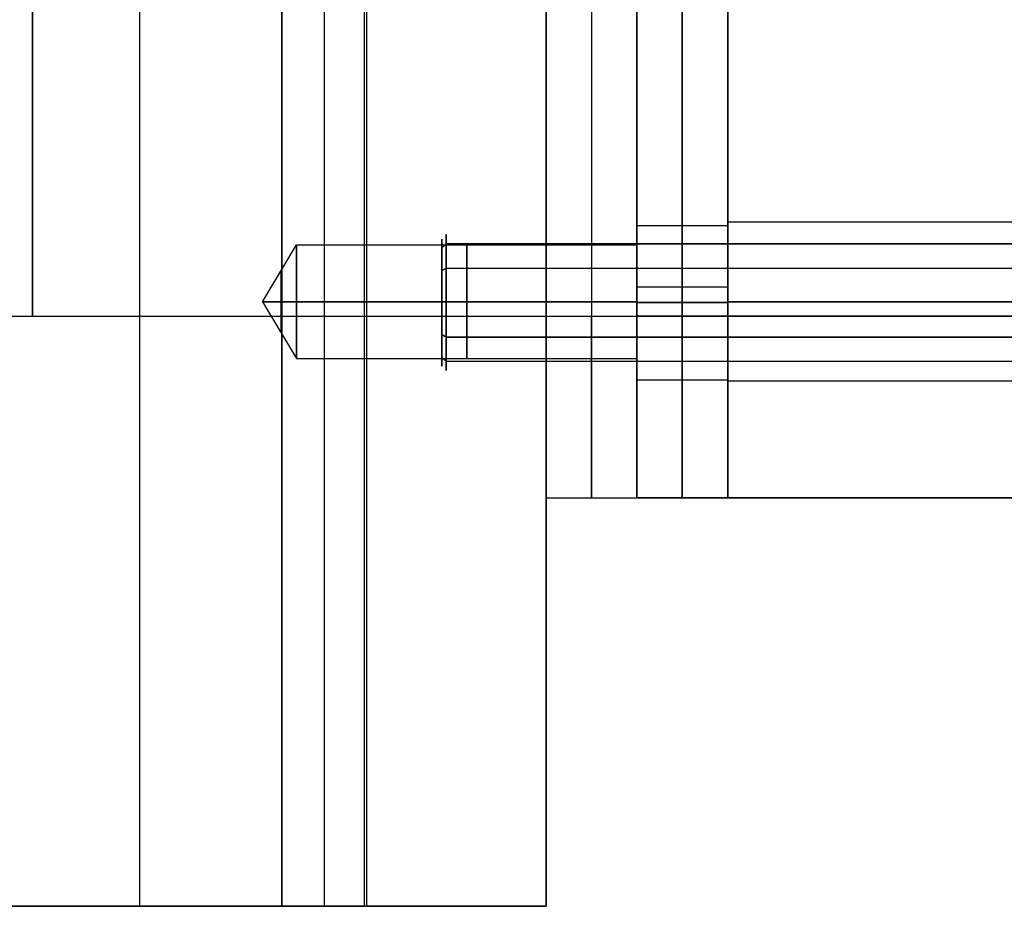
# Model space of a CAD drawing. Header units: millimetres. Extents: x -66 to 114, y 79 to 395.
# Tile 127 of 239: x 53 to 75, y 117 to 137. Entities that reach past the tile are written whole.
import ezdxf

# ---------------------------------------------------------------- set-up
doc = ezdxf.new("R2010")
doc.units = ezdxf.units.MM
doc.layers.add('Layer 01', color=18, linetype='Continuous', true_color=0x000000)

# ---------------------------------------------------------------- blocks, each defined once
blk = doc.blocks.new('Block 01')
at = {"layer": 'Layer 01'}
for p, q in [((55.99, 317.473, -42.539), (55.99, 116.973, -42.539)), ((60.95, 116.973, -42.539), (60.95, 317.473, -42.539)), ((65.95, 159.973, 0.45), (65.95, 129.973, 0.45)), ((65.95, 159.973, -37.55), (65.95, 129.973, -37.55)), ((59.123, 116.973, 30.485), (59.123, 158.473, 30.485)), ((60.059, 158.473, 30.485), (60.059, 116.973, 30.485)), ((58.699, 130.293, -32.739), (59.45, 131.543, -32.739)), ((58.699, 130.293, -3.379), (59.45, 131.543, -3.379)), ((59.45, 131.543, -32.739), (66.95, 131.543, -32.739)), ((59.45, 131.543, -3.379), (66.95, 131.543, -3.379)), ((58.699, 130.293, -3.379), (59.45, 129.043, -3.379)), ((58.699, 130.293, -32.739), (59.45, 129.043, -32.739)), ((47.476, 129.973, -18.55), (66.95, 129.973, -18.55)), ((66.95, 129.973, -18.55), (66.95, 125.973, -18.55)), ((59.45, 129.043, -3.379), (66.95, 129.043, -3.379)), ((59.45, 129.043, -32.739), (66.95, 129.043, -32.739)), ((64.95, 128.037, -0.05), (64.95, 116.973, -0.05)), ((64.95, 125.973, -18.55), (66.95, 125.973, -18.55)), ((65.95, 125.973, -33.55), (65.95, 125.973, -3.55))]:
    blk.add_line(p, q, dxfattribs=at)
at = {"layer": 'Layer 01', "extrusion": (1, 0, 0)}
for centre, radius, start, end in [((144.973, -18.55, 53.63), 15, 122.3024, 270), ((130.293, -32.739, 63.2), 1.25, 270, 90), ((130.293, -3.379, 63.2), 1.25, 270, 90), ((130.293, -32.739, 59.112), 0.688, 270, 90), ((130.293, -32.739, 59.112), 0.688, 90, 270), ((130.293, -3.379, 63.2), 1.25, 90, 270), ((130.293, -32.739, 63.2), 1.25, 90, 270), ((129.973, -33.55, 65.95), 4, 180, 270)]:
    blk.add_arc(centre, radius, start, end, dxfattribs=at)
at = {"layer": 'Layer 01', "extrusion": (-1, -2.49672e-35, -2.84217e-15)}
blk.add_arc((-144.973, -18.55, -66.95), 15, 270, 90, dxfattribs=at)
at = {"layer": 'Layer 01', "extrusion": (1, 0, 5.68434e-15)}
for centre in [(130.293, -32.739, 59.45), (130.293, -3.379, 59.45)]:
    blk.add_arc(centre, 1.25, 270, 90, dxfattribs=at)
at = {"layer": 'Layer 01', "extrusion": (-1, 0, 0)}
for start, end in [(90, 270), (270, 90)]:
    blk.add_arc((-130.293, -32.739, -66.95), 1.25, start, end, dxfattribs=at)
at = {"layer": 'Layer 01', "extrusion": (-1, 0, -5.68434e-15)}
for centre, start, end in [((-130.293, -3.379, -66.95), 90, 270), ((-130.293, -3.379, -59.45), 270, 90), ((-130.293, -32.739, -59.45), 270, 90)]:
    blk.add_arc(centre, 1.25, start, end, dxfattribs=at)
at = {"layer": 'Layer 01', "extrusion": (1, 0, 3.22465e-15)}
for start, end in [(270, 90), (90, 270)]:
    blk.add_arc((130.293, -3.379, 59.112), 0.688, start, end, dxfattribs=at)
at = {"layer": 'Layer 01', "extrusion": (-1, 0, 5.68434e-15)}
blk.add_arc((-130.293, -3.379, -66.95), 1.25, 270, 90, dxfattribs=at)
at = {"layer": 'Layer 01', "extrusion": (-1, 0, -3.55271e-15)}
blk.add_arc((-129.973, -3.55, -64.95), 4, 0, 90, dxfattribs=at)
at = {"layer": 'Layer 01', "extrusion": (-1, -3.55271e-15, -1.28393e-29)}
blk.add_arc((-129.973, -33.55, -64.95), 4, 270, 360, dxfattribs=at)
at = {"layer": 'Layer 01', "extrusion": (1, 0, 3.55271e-15)}
blk.add_arc((129.973, -3.55, 65.95), 4, 90, 180, dxfattribs=at)
at = {"layer": 'Layer 01', "extrusion": (-1, -3.9443e-31, -3.55271e-15)}
blk.add_arc((-129.973, -3.55, -66.95), 4, 0, 90, dxfattribs=at)
at = {"layer": 'Layer 01', "extrusion": (-1, -3.55271e-15, -3.55271e-15)}
blk.add_arc((-129.973, -33.55, -66.95), 4, 270, 0, dxfattribs=at)
at = {"layer": 'Layer 01', "extrusion": (2.86233e-15, 1, 1.61431e-15)}
blk.add_arc((-59.123, 38.985, 116.973), 8.5, 270, 330.5777, dxfattribs=at)
at = {"layer": 'Layer 01', "extrusion": (0, 1, 3.55271e-15)}
blk.add_arc((-60.95, -38.539, 116.973), 4, 180, 270, dxfattribs=at)
at = {"layer": 'Layer 01', "extrusion": (-3.62398e-15, 1, -3.19935e-17)}
blk.add_arc((-60.95, 26.485, 116.973), 4, 90.6233, 179.4942, dxfattribs=at)
at = {"layer": 'Layer 01'}
for points in [[(60.95, 116.973, -42.539), (60.95, 217.223, -42.539), (60.95, 317.473, -42.539)], [(64.95, 116.973, -38.539), (64.95, 217.223, -38.539), (64.95, 317.473, -38.539)], [(64.95, 129.973, 0.45), (64.95, 144.973, 0.45), (64.95, 159.973, 0.45)], [(64.95, 159.973, -37.55), (64.95, 144.973, -37.55), (64.95, 129.973, -37.55)], [(66.95, 129.973, 0.45), (66.95, 144.973, 0.45), (66.95, 159.973, 0.45)], [(66.95, 129.973, -37.55), (66.95, 144.973, -37.55), (66.95, 159.973, -37.55)], [(59.123, 158.473, 30.485), (59.123, 137.723, 30.485), (59.123, 116.973, 30.485)], [(60.994, 158.473, 30.485), (60.994, 137.723, 30.485), (60.994, 116.973, 30.485)], [(64.95, 158.473, 26.521), (64.95, 137.723, 26.521), (64.95, 116.973, 26.521)], [(58.699, 130.293, -32.739), (59.074, 130.293, -32.114), (59.45, 130.293, -31.489)], [(59.45, 130.293, -33.989), (59.074, 130.293, -33.364), (58.699, 130.293, -32.739)], [(58.699, 130.293, -3.379), (59.074, 130.293, -2.754), (59.45, 130.293, -2.129)], [(59.45, 130.293, -4.629), (59.074, 130.293, -4.004), (58.699, 130.293, -3.379)], [(66.95, 130.293, -33.989), (63.2, 130.293, -33.989), (59.45, 130.293, -33.989)], [(59.45, 130.293, -31.489), (63.2, 130.293, -31.489), (66.95, 130.293, -31.489)], [(66.95, 130.293, -4.629), (63.2, 130.293, -4.629), (59.45, 130.293, -4.629)], [(59.45, 130.293, -2.129), (63.2, 130.293, -2.129), (66.95, 130.293, -2.129)], [(64.95, 129.973, 0.45), (65.95, 129.973, 0.45), (66.95, 129.973, 0.45)], [(64.95, 129.973, -37.55), (65.95, 129.973, -37.55), (66.95, 129.973, -37.55)], [(64.95, 125.973, -3.55), (65.95, 125.973, -3.55), (66.95, 125.973, -3.55)], [(64.95, 125.973, -33.55), (64.95, 125.973, -18.55), (64.95, 125.973, -3.55)], [(64.95, 125.973, -33.55), (65.95, 125.973, -33.55), (66.95, 125.973, -33.55)], [(66.95, 125.973, -33.55), (66.95, 125.973, -18.55), (66.95, 125.973, -3.55)], [(51.031, 116.973, -42.539), (55.99, 116.973, -42.539), (60.95, 116.973, -42.539)], [(60.994, 116.973, 30.485), (60.059, 116.973, 30.485), (59.123, 116.973, 30.485)], [(64.95, 116.973, 26.521), (64.95, 116.973, -6.009), (64.95, 116.973, -38.539)]]:
    blk.add_open_spline(points, degree=2, dxfattribs=at)

msp = doc.modelspace()

# ---------------------------------------------------------------- linework, layer by layer
at = {"layer": 'Layer 01'}
for p, q in [((67.95, 129.973, 0.45), (67.95, 159.973, 0.45)), ((67.95, 129.973, -37.55), (67.95, 159.973, -37.55)), ((66.95, 131.973, -3.85), (68.95, 131.973, -3.85)), ((66.95, 131.973, -33.25), (68.95, 131.973, -33.25)), ((88.95, 132.043, -3.87), (68.95, 132.043, -3.87)), ((88.95, 132.043, -33.23), (68.95, 132.043, -33.23)), ((62.65, 131.48, -32.541), (62.75, 131.566, -32.49)), ((62.65, 131.48, -32.541), (62.65, 129.066, -33.959)), ((62.65, 131.48, -3.141), (62.65, 129.066, -4.559)), ((62.75, 131.566, -32.49), (95.65, 131.566, -32.49)), ((62.65, 130.983, -34.457), (62.75, 131.033, -34.543)), ((62.65, 130.983, -5.057), (62.75, 131.033, -5.143)), ((62.65, 129.564, -32.043), (62.65, 130.983, -34.457)), ((62.65, 130.983, -5.057), (62.65, 129.564, -2.643)), ((62.75, 131.033, -5.143), (95.65, 131.033, -5.143)), ((66.95, 130.623, -18.55), (68.95, 130.623, -18.55)), ((66.95, 125.973, -18.55), (66.95, 130.623, -18.55)), ((68.95, 125.973, -18.55), (68.95, 130.623, -18.55)), ((68.95, 129.973, -18.55), (68.95, 125.973, -18.55)), ((88.95, 129.973, -18.55), (68.95, 129.973, -18.55)), ((62.65, 129.564, -32.043), (62.75, 129.513, -31.957)), ((62.65, 129.564, -2.643), (62.75, 129.513, -2.557)), ((62.75, 129.513, -2.557), (95.65, 129.513, -2.557)), ((62.65, 129.066, -33.959), (62.75, 128.98, -34.01)), ((62.75, 128.98, -34.01), (95.65, 128.98, -34.01)), ((62.75, 128.98, -4.61), (95.65, 128.98, -4.61)), ((66.95, 128.573, -33.25), (68.95, 128.573, -33.25)), ((66.95, 128.573, -3.85), (68.95, 128.573, -3.85)), ((88.95, 128.543, -33.23), (68.95, 128.543, -33.23)), ((88.95, 128.543, -3.87), (68.95, 128.543, -3.87)), ((68.95, 125.973, -18.55), (66.95, 125.973, -18.55)), ((67.95, 125.973, -33.55), (67.95, 125.973, -3.55)), ((88.95, 125.973, -18.55), (68.95, 125.973, -18.55))]:
    msp.add_line(p, q, dxfattribs=at)
at = {"layer": 'Layer 01', "extrusion": (1, 8.68384e-16, 8.59963e-31)}
msp.add_arc((144.973, -18.55, 66.95), 14.35, 90, 270, dxfattribs=at)
at = {"layer": 'Layer 01', "extrusion": (1, 0, 0)}
for centre, radius, start, end in [((144.973, -18.55, 67.95), 14.35, 90, 270), ((130.273, -3.85, 67.95), 1.7, 270, 90), ((130.273, -33.25, 67.95), 1.7, 270, 90), ((130.273, -33.25, 67.95), 1.7, 90, 270), ((130.273, -3.85, 67.95), 1.7, 90, 270), ((129.973, -3.55, 67.95), 4, 90, 180), ((129.973, -33.55, 67.95), 4, 180, 270)]:
    msp.add_arc(centre, radius, start, end, dxfattribs=at)
at = {"layer": 'Layer 01', "extrusion": (-1, -8.68384e-16, 8.59963e-31)}
msp.add_arc((-144.973, -18.55, -68.95), 14.35, 270, 90, dxfattribs=at)
at = {"layer": 'Layer 01', "extrusion": (1, 1.01795e-16, 9.64395e-32)}
msp.add_arc((144.973, -18.55, 68.95), 15, 90, 270, dxfattribs=at)
at = {"layer": 'Layer 01', "extrusion": (1, 1.55406e-17, 9.13505e-18)}
for centre, radius, start, end in [((130.273, -33.25, 62.75), 1.5, 300.4479, 120.4479), ((130.273, -33.25, 62.65), 1.4, 120.4479, 300.4479)]:
    msp.add_arc(centre, radius, start, end, dxfattribs=at)
at = {"layer": 'Layer 01', "extrusion": (1, 8.80584e-17, -1.49805e-16)}
for centre, radius, start, end in [((130.273, -3.85, 62.75), 1.5, 210.4479, 30.4479), ((130.273, -3.85, 62.65), 1.4, 30.4479, 210.4479)]:
    msp.add_arc(centre, radius, start, end, dxfattribs=at)
at = {"layer": 'Layer 01', "extrusion": (-1, -8.68384e-16, -4.17966e-15)}
for centre in [(-130.273, -3.85, -66.95), (-130.273, -33.25, -66.95), (-130.273, -3.85, -68.95), (-130.273, -33.25, -68.95)]:
    msp.add_arc(centre, 1.7, 90, 270, dxfattribs=at)
at = {"layer": 'Layer 01', "extrusion": (1, 1.01795e-16, 0)}
for centre, start, end in [((130.293, -3.87, 68.95), 270, 90), ((130.293, -33.23, 68.95), 270, 90), ((130.293, -33.23, 68.95), 90, 270), ((130.293, -3.87, 68.95), 90, 270)]:
    msp.add_arc(centre, 1.75, start, end, dxfattribs=at)
at = {"layer": 'Layer 01', "extrusion": (-1, -8.80584e-17, 1.49805e-16)}
for centre, radius, start, end in [((-130.273, -3.85, -62.65), 1.4, 149.5521, 329.5521), ((-130.273, -3.85, -62.75), 1.5, 329.5521, 149.5521)]:
    msp.add_arc(centre, radius, start, end, dxfattribs=at)
at = {"layer": 'Layer 01', "extrusion": (-1, -1.55406e-17, -9.13505e-18)}
for centre, radius, start, end in [((-130.273, -33.25, -62.65), 1.4, 59.5521, 239.5521), ((-130.273, -33.25, -62.75), 1.5, 239.5521, 59.5521)]:
    msp.add_arc(centre, radius, start, end, dxfattribs=at)
at = {"layer": 'Layer 01', "extrusion": (1, 8.68384e-16, 4.17966e-15)}
for centre in [(130.273, -33.25, 66.95), (130.273, -3.85, 66.95)]:
    msp.add_arc(centre, 1.7, 90, 270, dxfattribs=at)
at = {"layer": 'Layer 01', "extrusion": (-1, -8.68384e-16, 4.17966e-15)}
for centre in [(-130.273, -33.25, -68.95), (-130.273, -3.85, -68.95)]:
    msp.add_arc(centre, 1.7, 270, 90, dxfattribs=at)
at = {"layer": 'Layer 01', "extrusion": (1, 3.55271e-15, -7.88861e-30)}
msp.add_arc((129.973, -3.55, 66.95), 4, 90, 180, dxfattribs=at)
at = {"layer": 'Layer 01', "extrusion": (1, 0, 3.55271e-15)}
for centre in [(129.973, -33.55, 66.95), (129.973, -33.55, 68.95)]:
    msp.add_arc(centre, 4, 180, 270, dxfattribs=at)
at = {"layer": 'Layer 01', "extrusion": (1, 3.55271e-15, -7.31729e-30)}
msp.add_arc((129.973, -3.55, 68.95), 4, 90, 180, dxfattribs=at)
at = {"layer": 'Layer 01', "extrusion": (-1, 0, 0)}
msp.add_arc((-129.973, -3.55, -68.95), 4, 0, 90, dxfattribs=at)
at = {"layer": 'Layer 01', "extrusion": (-1, -3.55415e-31, -3.55415e-31)}
msp.add_arc((-129.973, -33.55, -68.95), 4, 270, 0, dxfattribs=at)
at = {"layer": 'Layer 01'}
for points in [[(66.95, 159.973, 0.45), (66.95, 144.973, 0.45), (66.95, 129.973, 0.45)], [(66.95, 129.973, -37.55), (66.95, 144.973, -37.55), (66.95, 159.973, -37.55)], [(68.95, 159.973, 0.45), (68.95, 144.973, 0.45), (68.95, 129.973, 0.45)], [(68.95, 129.973, -37.55), (68.95, 144.973, -37.55), (68.95, 159.973, -37.55)], [(68.95, 129.973, 0.45), (68.95, 144.973, 0.45), (68.95, 159.973, 0.45)], [(68.95, 159.973, -37.55), (68.95, 144.973, -37.55), (68.95, 129.973, -37.55)], [(62.75, 131.566, -3.09), (62.7, 131.523, -3.115), (62.65, 131.48, -3.141)], [(95.65, 131.566, -3.09), (79.2, 131.566, -3.09), (62.75, 131.566, -3.09)], [(62.65, 130.983, -34.457), (62.7, 131.008, -34.5), (62.75, 131.033, -34.543)], [(62.75, 131.033, -34.543), (79.2, 131.033, -34.543), (95.65, 131.033, -34.543)], [(68.95, 130.273, -31.55), (67.95, 130.273, -31.55), (66.95, 130.273, -31.55)], [(66.95, 130.273, -34.95), (67.95, 130.273, -34.95), (68.95, 130.273, -34.95)], [(68.95, 130.273, -2.15), (67.95, 130.273, -2.15), (66.95, 130.273, -2.15)], [(66.95, 130.273, -5.55), (67.95, 130.273, -5.55), (68.95, 130.273, -5.55)], [(68.95, 130.293, -2.12), (78.95, 130.293, -2.12), (88.95, 130.293, -2.12)], [(88.95, 130.293, -5.62), (78.95, 130.293, -5.62), (68.95, 130.293, -5.62)], [(68.95, 130.293, -31.48), (78.95, 130.293, -31.48), (88.95, 130.293, -31.48)], [(88.95, 130.293, -34.98), (78.95, 130.293, -34.98), (68.95, 130.293, -34.98)], [(68.95, 129.973, 0.45), (67.95, 129.973, 0.45), (66.95, 129.973, 0.45)], [(66.95, 129.973, -37.55), (67.95, 129.973, -37.55), (68.95, 129.973, -37.55)], [(88.95, 129.973, 0.45), (78.95, 129.973, 0.45), (68.95, 129.973, 0.45)], [(68.95, 129.973, -37.55), (78.95, 129.973, -37.55), (88.95, 129.973, -37.55)], [(62.75, 129.513, -31.957), (62.7, 129.539, -32), (62.65, 129.564, -32.043)], [(95.65, 129.513, -31.957), (79.2, 129.513, -31.957), (62.75, 129.513, -31.957)], [(62.65, 129.066, -4.559), (62.7, 129.023, -4.585), (62.75, 128.98, -4.61)], [(62.75, 128.98, -4.61), (79.2, 128.98, -4.61), (95.65, 128.98, -4.61)], [(66.95, 125.973, -3.55), (66.95, 125.973, -18.55), (66.95, 125.973, -33.55)], [(66.95, 125.973, -3.55), (67.95, 125.973, -3.55), (68.95, 125.973, -3.55)], [(68.95, 125.973, -33.55), (67.95, 125.973, -33.55), (66.95, 125.973, -33.55)], [(68.95, 125.973, -3.55), (68.95, 125.973, -18.55), (68.95, 125.973, -33.55)], [(68.95, 125.973, -3.55), (78.95, 125.973, -3.55), (88.95, 125.973, -3.55)], [(68.95, 125.973, -33.55), (68.95, 125.973, -18.55), (68.95, 125.973, -3.55)], [(88.95, 125.973, -33.55), (78.95, 125.973, -33.55), (68.95, 125.973, -33.55)]]:
    msp.add_open_spline(points, degree=2, dxfattribs=at)

# ---------------------------------------------------------------- block references
msp.add_blockref('Block 01', (0, 0), dxfattribs=at)

doc.saveas('drawing.dxf')
